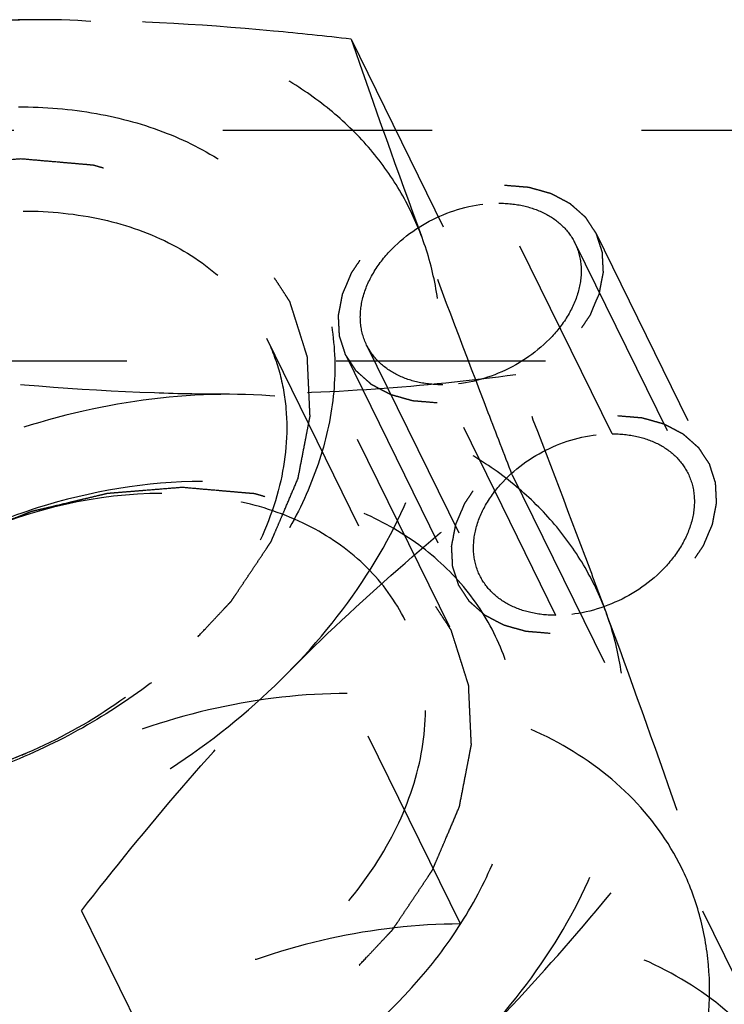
# Model space of a CAD drawing. Header units: millimetres. Extents: x 0 to 410, y 0 to 287.
# Tile 40 of 57: x 238.52 to 246.12, y 214.96 to 225.58. Entities that reach past the tile are written whole.
import ezdxf

# ---------------------------------------------------------------- set-up
doc = ezdxf.new("R2010")
doc.units = ezdxf.units.MM
doc.header["$LTSCALE"] = 22.55
doc.linetypes.add('HIDDEN', pattern=[0.2, 0.1, -0.1])
doc.layers.add('1_ASSI', color=7, linetype='CONTINUOUS')
doc.layers.add('DEFAULT_2', color=8, linetype='HIDDEN')

msp = doc.modelspace()

# ---------------------------------------------------------------- linework, layer by layer
at = {"layer": '1_ASSI', "color": 8, "linetype": 'HIDDEN'}
for p, q in [((242.09223, 225.3734), (243.86889, 221.75295)), ((244.90563, 221.11723), (243.68546, 223.60367)), ((244.50505, 223.17519), (245.72521, 220.68875)), ((241.18109, 222.14833), (242.67579, 219.10244)), ((242.26072, 222.07383), (243.48088, 219.58739)), ((244.30047, 219.15891), (243.0803, 221.64535)), ((243.83048, 220.67344), (245.60715, 217.05298)), ((243.27168, 215.82977), (242.05152, 218.31621)), ((246.87784, 213.94446), (245.65768, 216.4309)), ((239.18744, 215.97348), (240.9641, 212.35302))]:
    msp.add_line(p, q, dxfattribs=at)
for centre, radius, start, end in [((341.95537, 259.91538), 105.66833, 199.0801523, 200.3126291), ((147.93644, 183.29586), 103.33979, 19.0662661, 20.3265153)]:
    msp.add_arc(centre, radius, start, end, dxfattribs=at)
for points, knots in [([(238.79853, 225.58341), (238.30235, 225.58341), (237.28706, 225.46778), (235.81727, 224.99647), (234.44846, 224.25474), (233.64455, 223.59601), (233.28636, 223.23343)], [0, 0, 0, 0, 0.24270203, 0.49553132, 0.75069878, 1, 1, 1, 1]), ([(238.79853, 225.58341), (238.27323, 225.58341), (237.24072, 225.54633), (236.2135, 225.43909), (235.71093, 225.3734)], [0, 0, 0, 0, 0.5089392, 1, 1, 1, 1]), ([(242.09223, 225.3734), (241.81426, 225.4056), (240.72003, 225.52148), (239.61914, 225.58341), (238.79853, 225.58341)], [0, 0, 0, 0, 0.25428738, 1, 1, 1, 1]), ([(242.8583, 223.23343), (242.79285, 223.4104), (242.62875, 223.75457), (242.29109, 224.22109), (241.86796, 224.62916), (241.1883, 225.09457), (240.15531, 225.48905), (239.26192, 225.58341), (238.79853, 225.58341)], [0, 0, 0, 0, 0.1134862, 0.22784263, 0.34460143, 0.46525557, 0.72129309, 1, 1, 1, 1]), ([(242.26062, 222.07405), (242.22456, 222.14758), (242.17947, 222.31501), (242.20526, 222.58189), (242.31649, 222.84783), (242.57052, 223.18457), (243.02796, 223.50003), (243.46797, 223.60367), (243.68546, 223.60367)], [0, 0, 0, 0, 0.10177839, 0.20973896, 0.32753444, 0.45553243, 0.7296948, 1, 1, 1, 1]), ([(243.68546, 223.60367), (243.77551, 223.60367), (243.94959, 223.58642), (244.18862, 223.50287), (244.3823, 223.36558), (244.47278, 223.24096), (244.50514, 223.17497)], [0, 0, 0, 0, 0.27793404, 0.53496802, 0.77314169, 1, 1, 1, 1]), ([(241.4059, 218.53346), (241.74534, 218.87706), (242.33543, 219.6071), (242.91889, 220.82846), (243.09514, 221.88462), (243.02502, 222.68046), (242.92433, 223.0549), (242.8583, 223.23343)], [0, 0, 0, 0, 0.2799159, 0.53894405, 0.77671173, 0.88968248, 1, 1, 1, 1]), ([(243.83048, 220.67344), (243.74395, 220.89696), (243.41543, 221.74859), (243.09179, 222.60211), (242.8583, 223.23343)], [0, 0, 0, 0, 0.26258627, 1, 1, 1, 1]), ([(244.50514, 223.17497), (244.54121, 223.10144), (244.5863, 222.93401), (244.5605, 222.66713), (244.44927, 222.40119), (244.19524, 222.06445), (243.7378, 221.74899), (243.29779, 221.64535), (243.0803, 221.64535)], [0, 0, 0, 0, 0.10177839, 0.20973896, 0.32753444, 0.45553243, 0.7296948, 1, 1, 1, 1]), ([(243.0803, 221.64535), (242.99025, 221.64535), (242.81617, 221.6626), (242.57714, 221.74615), (242.38346, 221.88344), (242.29298, 222.00806), (242.26062, 222.07405)], [0, 0, 0, 0, 0.27793404, 0.53496802, 0.77314169, 1, 1, 1, 1]), ([(240.7813, 221.54294), (240.51153, 221.54294), (239.41098, 221.56284), (238.31281, 221.65736), (237.4876, 221.75295)], [0, 0, 0, 0, 0.24513515, 1, 1, 1, 1]), ([(243.86889, 221.75295), (243.36633, 221.68726), (242.3391, 221.58002), (241.3066, 221.54294), (240.7813, 221.54294)], [0, 0, 0, 0, 0.49106078, 1, 1, 1, 1]), ([(244.84107, 219.19296), (244.76641, 219.39484), (244.4475, 220.25012), (244.12072, 221.10244), (243.86889, 221.75295)], [0, 0, 0, 0, 0.23580535, 1, 1, 1, 1]), ([(240.7813, 221.54294), (240.28512, 221.54294), (239.26983, 221.42731), (237.80004, 220.956), (236.43123, 220.21427), (235.62732, 219.55554), (235.26913, 219.19296)], [0, 0, 0, 0, 0.24270203, 0.49553132, 0.75069878, 1, 1, 1, 1]), ([(244.84107, 219.19296), (244.77562, 219.36993), (244.61152, 219.7141), (244.27387, 220.18062), (243.85073, 220.5887), (243.17107, 221.05411), (242.13808, 221.44858), (241.24469, 221.54294), (240.7813, 221.54294)], [0, 0, 0, 0, 0.1134862, 0.22784263, 0.34460143, 0.46525557, 0.72129309, 1, 1, 1, 1]), ([(243.48079, 219.58761), (243.44472, 219.66114), (243.39963, 219.82857), (243.42543, 220.09545), (243.53666, 220.36139), (243.79069, 220.69813), (244.24813, 221.01359), (244.68814, 221.11723), (244.90563, 221.11723)], [0, 0, 0, 0, 0.10177839, 0.20973896, 0.32753444, 0.45553243, 0.7296948, 1, 1, 1, 1]), ([(244.90563, 221.11723), (244.99567, 221.11723), (245.16976, 221.09998), (245.40879, 221.01643), (245.60247, 220.87914), (245.69295, 220.75452), (245.72531, 220.68853)], [0, 0, 0, 0, 0.27793404, 0.53496802, 0.77314169, 1, 1, 1, 1]), ([(245.72531, 220.68853), (245.76137, 220.615), (245.80646, 220.44757), (245.78067, 220.18069), (245.66943, 219.91475), (245.41541, 219.57801), (244.95797, 219.26255), (244.51796, 219.15891), (244.30047, 219.15891)], [0, 0, 0, 0, 0.10177839, 0.20973896, 0.32753444, 0.45553243, 0.7296948, 1, 1, 1, 1]), ([(241.4059, 218.53347), (241.78997, 218.92224), (242.57635, 219.66199), (243.41073, 220.34648), (243.83048, 220.67344)], [0, 0, 0, 0, 0.50668517, 1, 1, 1, 1]), ([(244.30047, 219.15891), (244.21042, 219.15891), (244.03634, 219.17616), (243.79731, 219.25971), (243.60363, 219.397), (243.51315, 219.52162), (243.48079, 219.58761)], [0, 0, 0, 0, 0.27793404, 0.53496802, 0.77314169, 1, 1, 1, 1]), ([(243.38868, 214.493), (243.72811, 214.83659), (244.3182, 215.56663), (244.90166, 216.78799), (245.07791, 217.84416), (245.0078, 218.64), (244.9071, 219.01443), (244.84107, 219.19296)], [0, 0, 0, 0, 0.2799159, 0.53894405, 0.77671173, 0.88968248, 1, 1, 1, 1]), ([(235.89373, 216.18348), (236.38991, 216.18348), (237.4052, 216.29911), (238.87499, 216.77042), (240.2438, 217.51215), (241.04771, 218.17088), (241.4059, 218.53346)], [0, 0, 0, 0, 0.24270203, 0.49553132, 0.75069878, 1, 1, 1, 1]), ([(239.18744, 215.97348), (239.53676, 216.42331), (240.24821, 217.30146), (241.01225, 218.13498), (241.4059, 218.53347)], [0, 0, 0, 0, 0.50415989, 1, 1, 1, 1]), ([(242.05152, 218.31621), (241.5803, 218.31621), (240.61579, 218.20239), (239.22475, 217.74086), (237.93876, 217.01623), (236.84769, 216.07827), (236.02758, 214.98906), (235.5378, 213.81996), (235.44367, 212.8227), (235.57475, 212.08647), (235.70377, 211.7456), (235.78286, 211.58447)], [0, 0, 0, 0, 0.13264697, 0.27087698, 0.4101045, 0.54553112, 0.67310897, 0.79051565, 0.89811954, 0.9494747, 1, 1, 1, 1]), ([(245.65744, 216.43136), (245.515, 216.72154), (245.11671, 217.26951), (244.26462, 217.87296), (243.21328, 218.24042), (242.4476, 218.31621), (242.05152, 218.31621)], [0, 0, 0, 0, 0.22685392, 0.46505029, 0.72204333, 1, 1, 1, 1]), ([(243.38868, 214.493), (243.78233, 214.89148), (244.54637, 215.72501), (245.25782, 216.60316), (245.60715, 217.05298)], [0, 0, 0, 0, 0.49584009, 1, 1, 1, 1]), ([(239.38879, 209.69962), (239.86001, 209.69962), (240.82451, 209.81343), (242.21555, 210.27496), (243.50154, 210.9996), (244.59261, 211.93756), (245.41273, 213.02677), (245.9025, 214.19587), (245.99663, 215.19313), (245.86555, 215.92936), (245.73653, 216.27023), (245.65744, 216.43136)], [0, 0, 0, 0, 0.13264697, 0.27087698, 0.4101045, 0.54553112, 0.67310897, 0.79051565, 0.89811954, 0.9494747, 1, 1, 1, 1]), ([(235.89373, 216.18348), (236.16351, 216.18348), (237.26405, 216.16359), (238.36222, 216.06907), (239.18744, 215.97348)], [0, 0, 0, 0, 0.24513515, 1, 1, 1, 1]), ([(243.27168, 215.82977), (242.8005, 215.82977), (241.83607, 215.71597), (240.44513, 215.25451), (239.1592, 214.52998), (238.06815, 213.59213), (237.24798, 212.50305), (236.75813, 211.33404), (236.6638, 210.33684), (236.79479, 209.60064), (236.92368, 209.25974), (237.00275, 209.09862)], [0, 0, 0, 0, 0.13264336, 0.27087279, 0.4100983, 0.54552397, 0.67310411, 0.79051303, 0.89811961, 0.94947545, 1, 1, 1, 1]), ([(246.87789, 213.94433), (246.73546, 214.23458), (246.33726, 214.78273), (245.48512, 215.38639), (244.43363, 215.75395), (243.66783, 215.82977), (243.27168, 215.82977)], [0, 0, 0, 0, 0.22685535, 0.46504621, 0.72204228, 1, 1, 1, 1])]:
    msp.add_open_spline(points, degree=3, knots=knots, dxfattribs=at)
at = {"layer": 'DEFAULT_2', "color": 8, "linetype": 'HIDDEN'}
for p, q in [((251.98681, 224.387), (235.86825, 224.387)), ((244.72948, 223.28532), (245.94965, 220.79888)), ((243.15697, 219.02988), (241.4181, 222.57332)), ((242.03628, 221.9637), (243.25645, 219.47726)), ((253.20698, 221.90056), (237.08841, 221.90056))]:
    msp.add_line(p, q, dxfattribs=at)
for points, knots in [([(238.50805, 224.64341), (238.78908, 224.64341), (239.33582, 224.59913), (240.10567, 224.3889), (240.77377, 224.04169), (241.31234, 223.56825), (241.69639, 222.98571), (241.90721, 222.31969), (241.937, 221.60078), (241.78817, 220.85921), (241.46962, 220.12273), (240.8242, 219.16369), (239.91456, 218.34982), (238.84588, 217.73746), (237.70431, 217.28111), (236.78524, 217.12348), (236.18421, 217.12348)], [0, 0, 0, 0, 0.06468714, 0.12551242, 0.18253473, 0.23650844, 0.28879247, 0.34115202, 0.39533193, 0.45265577, 0.51380767, 0.5788218, 0.71759169, 0.78965565, 0.86165574, 1, 1, 1, 1]), ([(238.53317, 224.08157), (238.46589, 224.0761), (238.33131, 224.06516), (238.16309, 224.05149), (238.02852, 224.04054), (237.92759, 224.03238), (237.84347, 224.02538), (237.78461, 224.02089), (237.75093, 224.01768), (237.72581, 224.01709), (237.70016, 224.00955), (237.66614, 224.00193), (237.60653, 223.98745), (237.52141, 223.96737), (237.41925, 223.94301), (237.28304, 223.91061), (237.14681, 223.8783), (237.02766, 223.84975), (236.96802, 223.83585), (236.93405, 223.8273), (236.90827, 223.8226), (236.88363, 223.81136), (236.85039, 223.79865), (236.7924, 223.77534), (236.67629, 223.72949), (236.5105, 223.66355), (236.34463, 223.5979), (236.22862, 223.55165), (236.17049, 223.5289), (236.13747, 223.5153), (236.11216, 223.50677), (236.08894, 223.49188), (236.05726, 223.47425), (236.00215, 223.44236), (235.92325, 223.39734), (235.82865, 223.34309), (235.73402, 223.2889), (235.63942, 223.23468), (235.54476, 223.18051), (235.46603, 223.13523), (235.41062, 223.10381), (235.37942, 223.08542), (235.3547, 223.07285), (235.33506, 223.05563), (235.3071, 223.03429), (235.259, 222.99619), (235.16221, 222.92053), (235.05183, 222.83383), (234.94139, 222.7472), (234.85852, 222.68226), (234.78962, 222.62802), (234.74106, 222.59028), (234.71384, 222.56836), (234.69193, 222.55294), (234.67573, 222.53359), (234.65213, 222.50915), (234.61176, 222.46576), (234.53037, 222.37943), (234.43762, 222.28057), (234.34479, 222.18177), (234.27513, 222.10768), (234.21727, 222.04587), (234.17637, 222.00276), (234.15363, 221.97787), (234.13479, 221.95991), (234.12279, 221.93924), (234.1044, 221.91262), (234.07334, 221.8656), (234.02838, 221.79866), (233.97468, 221.71823), (233.9209, 221.63783), (233.86717, 221.55741), (233.81335, 221.47702), (233.76874, 221.40996), (233.73706, 221.36314), (233.71966, 221.3362), (233.70464, 221.31653), (233.69714, 221.29481), (233.68452, 221.26656), (233.66366, 221.2168), (233.63323, 221.14589), (233.59697, 221.06071), (233.54854, 220.94718), (233.48804, 220.80525), (233.43962, 220.6917), (233.41541, 220.63493)], [0, 0, 0, 0, 0.03125, 0.0625, 0.078125, 0.09375, 0.109375, 0.1171875, 0.12109375, 0.125, 0.12890625, 0.1328125, 0.140625, 0.15625, 0.171875, 0.1875, 0.21875, 0.234375, 0.2421875, 0.24609375, 0.25, 0.25390625, 0.2578125, 0.265625, 0.28125, 0.3125, 0.34375, 0.359375, 0.3671875, 0.37109375, 0.375, 0.37890625, 0.3828125, 0.390625, 0.40625, 0.421875, 0.4375, 0.453125, 0.46875, 0.484375, 0.4921875, 0.49609375, 0.5, 0.50390625, 0.5078125, 0.515625, 0.53125, 0.5625, 0.578125, 0.59375, 0.609375, 0.6171875, 0.62109375, 0.625, 0.62890625, 0.6328125, 0.640625, 0.65625, 0.6875, 0.703125, 0.71875, 0.734375, 0.7421875, 0.74609375, 0.75, 0.75390625, 0.7578125, 0.765625, 0.78125, 0.796875, 0.8125, 0.828125, 0.84375, 0.859375, 0.8671875, 0.87109375, 0.875, 0.87890625, 0.8828125, 0.890625, 0.90625, 0.921875, 0.9375, 0.96875, 1, 1, 1, 1]), ([(241.52075, 220.63493), (241.53156, 220.69072), (241.55317, 220.8023), (241.5802, 220.94177), (241.6018, 221.05334), (241.61807, 221.13703), (241.63138, 221.20674), (241.6412, 221.25561), (241.64602, 221.28341), (241.65188, 221.30462), (241.64915, 221.32445), (241.6485, 221.35138), (241.64597, 221.39828), (241.6431, 221.46539), (241.63933, 221.54587), (241.63565, 221.62637), (241.63192, 221.70686), (241.62829, 221.78737), (241.625, 221.85439), (241.62321, 221.90146), (241.62139, 221.9281), (241.62226, 221.9488), (241.6146, 221.96679), (241.60735, 221.99172), (241.5933, 222.03491), (241.57394, 222.09684), (241.5504, 222.17106), (241.52695, 222.24531), (241.50345, 222.31955), (241.48005, 222.39381), (241.46028, 222.4556), (241.44695, 222.49905), (241.43854, 222.52356), (241.43447, 222.54285), (241.42186, 222.55868), (241.40802, 222.58099), (241.38241, 222.61948), (241.34656, 222.67475), (241.30322, 222.74094), (241.25997, 222.80718), (241.21668, 222.87339), (241.17347, 222.93966), (241.13724, 222.99471), (241.1123, 223.03358), (241.09739, 223.05528), (241.08808, 223.073), (241.0716, 223.08518), (241.05212, 223.10335), (241.01687, 223.13424), (240.96712, 223.17885), (240.90716, 223.23218), (240.84727, 223.28556), (240.78734, 223.33892), (240.72749, 223.39233), (240.67741, 223.43667), (240.64274, 223.46805), (240.62233, 223.48544), (240.60871, 223.50002), (240.58864, 223.50871), (240.56413, 223.52236), (240.52019, 223.54529), (240.45797, 223.57854), (240.38307, 223.61823), (240.30823, 223.65798), (240.23336, 223.69769), (240.15855, 223.73748), (240.09604, 223.77043), (240.0526, 223.79389), (240.02729, 223.80669), (240.00968, 223.818), (239.98684, 223.82277), (239.95822, 223.83141), (239.90727, 223.84547), (239.83494, 223.86611), (239.74795, 223.89064), (239.66101, 223.91525), (239.57405, 223.93981), (239.48713, 223.96445), (239.41456, 223.98477), (239.36404, 223.99941), (239.33474, 224.00713), (239.31396, 224.01473), (239.28863, 224.0154), (239.25644, 224.0187), (239.19937, 224.02337), (239.11822, 224.03062), (239.02068, 224.03906), (238.89069, 224.05041), (238.72818, 224.06457), (238.59818, 224.07591), (238.53317, 224.08157)], [0, 0, 0, 0, 0.03125, 0.0625, 0.078125, 0.09375, 0.109375, 0.1171875, 0.12109375, 0.125, 0.12890625, 0.1328125, 0.140625, 0.15625, 0.171875, 0.1875, 0.203125, 0.21875, 0.234375, 0.2421875, 0.24609375, 0.25, 0.25390625, 0.2578125, 0.265625, 0.28125, 0.296875, 0.3125, 0.328125, 0.34375, 0.359375, 0.3671875, 0.37109375, 0.375, 0.37890625, 0.3828125, 0.390625, 0.40625, 0.421875, 0.4375, 0.453125, 0.46875, 0.484375, 0.4921875, 0.49609375, 0.5, 0.50390625, 0.5078125, 0.515625, 0.53125, 0.546875, 0.5625, 0.578125, 0.59375, 0.609375, 0.6171875, 0.62109375, 0.625, 0.62890625, 0.6328125, 0.640625, 0.65625, 0.671875, 0.6875, 0.703125, 0.71875, 0.734375, 0.7421875, 0.74609375, 0.75, 0.75390625, 0.7578125, 0.765625, 0.78125, 0.796875, 0.8125, 0.828125, 0.84375, 0.859375, 0.8671875, 0.87109375, 0.875, 0.87890625, 0.8828125, 0.890625, 0.90625, 0.921875, 0.9375, 0.96875, 1, 1, 1, 1]), ([(243.01978, 221.44952), (242.97621, 221.45325), (242.91094, 221.45902), (242.83447, 221.46513), (242.79125, 221.46951), (242.75749, 221.47032), (242.72886, 221.4806), (242.6889, 221.49099), (242.63954, 221.50509), (242.59007, 221.51892), (242.55526, 221.5284), (242.5357, 221.53423), (242.5201, 221.53743), (242.50805, 221.5451), (242.49074, 221.55377), (242.46103, 221.56966), (242.41824, 221.59195), (242.3757, 221.61452), (242.34565, 221.63003), (242.32887, 221.6393), (242.3152, 221.64511), (242.30565, 221.65526), (242.29148, 221.66729), (242.26735, 221.68903), (242.23248, 221.7197), (242.19792, 221.75061), (242.17337, 221.77203), (242.15985, 221.78457), (242.14829, 221.79314), (242.14216, 221.80488), (242.13209, 221.81943), (242.11535, 221.84541), (242.09094, 221.88223), (242.06686, 221.91924), (242.04964, 221.94496), (242.04033, 221.95991), (242.03188, 221.97042), (242.02899, 221.98362), (242.0232, 222.00027), (242.01396, 222.02986), (242.00026, 222.07189), (241.9869, 222.11406), (241.97717, 222.14345), (241.97216, 222.16042), (241.96687, 222.17266), (241.96741, 222.18675), (241.96609, 222.2049), (241.96472, 222.23696), (241.96224, 222.2826), (241.96012, 222.32833), (241.95824, 222.36025), (241.95773, 222.37862), (241.95578, 222.39203), (241.95982, 222.40684), (241.96312, 222.4261), (241.96987, 222.46003), (241.97896, 222.50838), (241.98841, 222.55677), (241.99466, 222.59065), (241.99875, 222.60998), (242.00035, 222.62458), (242.00759, 222.63876), (242.01527, 222.6578), (242.02962, 222.69107), (242.04977, 222.73861), (242.06962, 222.78622), (242.08648, 222.82412), (242.09637, 222.85305), (242.11681, 222.88009), (242.14037, 222.91682), (242.17119, 222.96245), (242.20114, 223.00833), (242.22609, 223.04466), (242.24234, 223.07288), (242.26796, 223.09741), (242.29883, 223.13142), (242.33864, 223.17343), (242.37766, 223.21581), (242.4098, 223.24922), (242.4316, 223.27553), (242.46215, 223.29711), (242.49981, 223.32755), (242.548, 223.36494), (242.59558, 223.40287), (242.63422, 223.43245), (242.66185, 223.45662), (242.69459, 223.47322), (242.73646, 223.49801), (242.78945, 223.52799), (242.84204, 223.55867), (242.88454, 223.58236), (242.9154, 223.60225), (242.9501, 223.6141), (242.99502, 223.63273), (243.05165, 223.65494), (243.10804, 223.6779), (243.15334, 223.69534), (243.18689, 223.71076), (243.22205, 223.71726), (243.26837, 223.72906), (243.32646, 223.74264), (243.38447, 223.75701), (243.43093, 223.76752), (243.46567, 223.7779), (243.50078, 223.7788), (243.54746, 223.78332), (243.62922, 223.78967), (243.69927, 223.79564), (243.74598, 223.7995)], [0, 0, 0, 0, 0.03125, 0.046875, 0.0546875, 0.0625, 0.0703125, 0.078125, 0.09375, 0.109375, 0.1171875, 0.12109375, 0.125, 0.12890625, 0.1328125, 0.140625, 0.15625, 0.171875, 0.1796875, 0.18359375, 0.1875, 0.19140625, 0.1953125, 0.203125, 0.21875, 0.234375, 0.2421875, 0.24609375, 0.25, 0.25390625, 0.2578125, 0.265625, 0.28125, 0.296875, 0.3046875, 0.30859375, 0.3125, 0.31640625, 0.3203125, 0.328125, 0.34375, 0.359375, 0.3671875, 0.37109375, 0.375, 0.37890625, 0.3828125, 0.390625, 0.40625, 0.421875, 0.4296875, 0.43359375, 0.4375, 0.44140625, 0.4453125, 0.453125, 0.46875, 0.484375, 0.4921875, 0.49609375, 0.5, 0.50390625, 0.5078125, 0.515625, 0.53125, 0.546875, 0.5546875, 0.5625, 0.5703125, 0.578125, 0.59375, 0.609375, 0.6171875, 0.625, 0.6328125, 0.640625, 0.65625, 0.671875, 0.6796875, 0.6875, 0.6953125, 0.703125, 0.71875, 0.734375, 0.7421875, 0.75, 0.7578125, 0.765625, 0.78125, 0.796875, 0.8046875, 0.8125, 0.8203125, 0.828125, 0.84375, 0.859375, 0.8671875, 0.875, 0.8828125, 0.890625, 0.90625, 0.921875, 0.9296875, 0.9375, 0.9453125, 0.953125, 0.96875, 1, 1, 1, 1]), ([(243.74598, 223.7995), (243.78955, 223.79577), (243.85482, 223.79), (243.93129, 223.78389), (243.97451, 223.77951), (244.00827, 223.7787), (244.0369, 223.76843), (244.07686, 223.75803), (244.12622, 223.74393), (244.17569, 223.73011), (244.2105, 223.72062), (244.23006, 223.71479), (244.24566, 223.71159), (244.25771, 223.70392), (244.27502, 223.69525), (244.30474, 223.67936), (244.34752, 223.65707), (244.39006, 223.6345), (244.42011, 223.61899), (244.4369, 223.60972), (244.45056, 223.60391), (244.46011, 223.59376), (244.47429, 223.58173), (244.49841, 223.55999), (244.53328, 223.52932), (244.56785, 223.49841), (244.59239, 223.47699), (244.60591, 223.46446), (244.61747, 223.45588), (244.6236, 223.44414), (244.63367, 223.42959), (244.65041, 223.40361), (244.67483, 223.36679), (244.6989, 223.32979), (244.71612, 223.30406), (244.72544, 223.28911), (244.73388, 223.2786), (244.73677, 223.2654), (244.74256, 223.24875), (244.7518, 223.21916), (244.76551, 223.17713), (244.77886, 223.13496), (244.78859, 223.10557), (244.7936, 223.0886), (244.79889, 223.07636), (244.79836, 223.06227), (244.79968, 223.04412), (244.80104, 223.01206), (244.80352, 222.96643), (244.80564, 222.92069), (244.80752, 222.88877), (244.80803, 222.8704), (244.80998, 222.85699), (244.80594, 222.84218), (244.80264, 222.82292), (244.79589, 222.78899), (244.7868, 222.74064), (244.77735, 222.69226), (244.7711, 222.65837), (244.76701, 222.63904), (244.76541, 222.62444), (244.75817, 222.61027), (244.75049, 222.59122), (244.73614, 222.55795), (244.716, 222.51041), (244.69614, 222.46281), (244.67928, 222.4249), (244.66939, 222.39597), (244.64895, 222.36893), (244.62539, 222.33221), (244.59457, 222.28657), (244.56462, 222.24069), (244.53967, 222.20436), (244.52342, 222.17614), (244.4978, 222.15161), (244.46693, 222.1176), (244.42712, 222.07559), (244.3881, 222.03321), (244.35596, 221.9998), (244.33416, 221.97349), (244.30361, 221.95191), (244.26595, 221.92147), (244.21776, 221.88408), (244.17018, 221.84615), (244.13154, 221.81658), (244.10392, 221.79241), (244.07117, 221.7758), (244.02931, 221.75101), (243.97631, 221.72103), (243.92372, 221.69035), (243.88122, 221.66666), (243.85036, 221.64677), (243.81567, 221.63492), (243.77075, 221.61629), (243.71412, 221.59408), (243.65772, 221.57112), (243.61242, 221.55368), (243.57887, 221.53826), (243.54371, 221.53176), (243.49739, 221.51996), (243.4393, 221.50639), (243.38129, 221.49201), (243.33483, 221.4815), (243.30009, 221.47112), (243.26498, 221.47022), (243.2183, 221.4657), (243.13654, 221.45936), (243.06649, 221.45338), (243.01978, 221.44952)], [0, 0, 0, 0, 0.03125, 0.046875, 0.0546875, 0.0625, 0.0703125, 0.078125, 0.09375, 0.109375, 0.1171875, 0.12109375, 0.125, 0.12890625, 0.1328125, 0.140625, 0.15625, 0.171875, 0.1796875, 0.18359375, 0.1875, 0.19140625, 0.1953125, 0.203125, 0.21875, 0.234375, 0.2421875, 0.24609375, 0.25, 0.25390625, 0.2578125, 0.265625, 0.28125, 0.296875, 0.3046875, 0.30859375, 0.3125, 0.31640625, 0.3203125, 0.328125, 0.34375, 0.359375, 0.3671875, 0.37109375, 0.375, 0.37890625, 0.3828125, 0.390625, 0.40625, 0.421875, 0.4296875, 0.43359375, 0.4375, 0.44140625, 0.4453125, 0.453125, 0.46875, 0.484375, 0.4921875, 0.49609375, 0.5, 0.50390625, 0.5078125, 0.515625, 0.53125, 0.546875, 0.5546875, 0.5625, 0.5703125, 0.578125, 0.59375, 0.609375, 0.6171875, 0.625, 0.6328125, 0.640625, 0.65625, 0.671875, 0.6796875, 0.6875, 0.6953125, 0.703125, 0.71875, 0.734375, 0.7421875, 0.75, 0.7578125, 0.765625, 0.78125, 0.796875, 0.8046875, 0.8125, 0.8203125, 0.828125, 0.84375, 0.859375, 0.8671875, 0.875, 0.8828125, 0.890625, 0.90625, 0.921875, 0.9296875, 0.9375, 0.9453125, 0.953125, 0.96875, 1, 1, 1, 1]), ([(233.99899, 218.62454), (233.94154, 218.74173), (233.8478, 218.98965), (233.75275, 219.52509), (233.8214, 220.25027), (234.1778, 221.10041), (234.77414, 221.89229), (235.56848, 222.57456), (236.79658, 223.26739), (237.86247, 223.51947), (238.55843, 223.51947)], [0, 0, 0, 0, 0.05059811, 0.10202885, 0.20979372, 0.32737748, 0.45514248, 0.59076572, 0.73020128, 1, 1, 1, 1]), ([(238.55843, 223.51947), (238.84654, 223.51947), (239.40356, 223.46439), (240.16835, 223.1969), (240.7882, 222.75774), (241.07781, 222.35894), (241.18134, 222.14777)], [0, 0, 0, 0, 0.27791856, 0.53492422, 0.77313153, 1, 1, 1, 1]), ([(241.18134, 222.14777), (241.23879, 222.03058), (241.33253, 221.78266), (241.42758, 221.24723), (241.35893, 220.52204), (241.00252, 219.67192), (240.40619, 218.88002), (239.61184, 218.19775), (238.38376, 217.50491), (237.31786, 217.25285), (236.6219, 217.25285)], [0, 0, 0, 0, 0.05059692, 0.10202749, 0.20979272, 0.3273757, 0.45514162, 0.59076502, 0.73020072, 1, 1, 1, 1]), ([(244.23995, 218.96308), (244.19638, 218.96681), (244.13111, 218.97258), (244.05464, 218.97869), (244.01141, 218.98307), (243.97766, 218.98388), (243.94903, 218.99416), (243.90907, 219.00455), (243.85971, 219.01865), (243.81023, 219.03248), (243.77543, 219.04196), (243.75587, 219.04779), (243.74027, 219.05099), (243.72822, 219.05866), (243.71091, 219.06733), (243.68119, 219.08322), (243.63841, 219.10551), (243.59587, 219.12808), (243.56582, 219.14359), (243.54903, 219.15286), (243.53537, 219.15867), (243.52582, 219.16882), (243.51164, 219.18085), (243.48751, 219.20259), (243.45265, 219.23326), (243.41808, 219.26417), (243.39354, 219.28559), (243.38002, 219.29813), (243.36846, 219.3067), (243.36233, 219.31844), (243.35226, 219.33299), (243.33552, 219.35897), (243.3111, 219.39579), (243.28703, 219.4328), (243.26981, 219.45852), (243.26049, 219.47347), (243.25205, 219.48398), (243.24916, 219.49718), (243.24336, 219.51383), (243.23413, 219.54342), (243.22042, 219.58545), (243.20707, 219.62762), (243.19734, 219.65701), (243.19233, 219.67398), (243.18704, 219.68622), (243.18757, 219.70031), (243.18625, 219.71846), (243.18489, 219.75052), (243.1824, 219.79616), (243.18028, 219.84189), (243.17841, 219.87381), (243.1779, 219.89218), (243.17595, 219.90559), (243.17999, 219.9204), (243.18329, 219.93966), (243.19004, 219.97359), (243.19913, 220.02194), (243.20858, 220.07033), (243.21482, 220.10421), (243.21892, 220.12354), (243.22052, 220.13814), (243.22775, 220.15232), (243.23544, 220.17136), (243.24979, 220.20463), (243.26993, 220.25217), (243.28979, 220.29978), (243.30665, 220.33768), (243.31654, 220.36661), (243.33698, 220.39365), (243.36054, 220.43038), (243.39136, 220.47601), (243.4213, 220.52189), (243.44626, 220.55822), (243.46251, 220.58644), (243.48813, 220.61097), (243.51899, 220.64498), (243.55881, 220.68699), (243.59783, 220.72937), (243.62997, 220.76278), (243.65177, 220.78909), (243.68231, 220.81067), (243.71998, 220.84111), (243.76817, 220.8785), (243.81575, 220.91643), (243.85439, 220.94601), (243.88201, 220.97018), (243.91476, 220.98678), (243.95662, 221.01157), (244.00961, 221.04156), (244.06221, 221.07223), (244.10471, 221.09592), (244.13557, 221.11581), (244.17026, 221.12766), (244.21518, 221.14629), (244.27181, 221.1685), (244.3282, 221.19146), (244.37351, 221.2089), (244.40706, 221.22432), (244.44222, 221.23082), (244.48854, 221.24262), (244.54663, 221.2562), (244.60464, 221.27057), (244.6511, 221.28108), (244.68584, 221.29146), (244.72095, 221.29236), (244.76763, 221.29688), (244.84939, 221.30323), (244.91944, 221.3092), (244.96615, 221.31306)], [0, 0, 0, 0, 0.03125, 0.046875, 0.0546875, 0.0625, 0.0703125, 0.078125, 0.09375, 0.109375, 0.1171875, 0.12109375, 0.125, 0.12890625, 0.1328125, 0.140625, 0.15625, 0.171875, 0.1796875, 0.18359375, 0.1875, 0.19140625, 0.1953125, 0.203125, 0.21875, 0.234375, 0.2421875, 0.24609375, 0.25, 0.25390625, 0.2578125, 0.265625, 0.28125, 0.296875, 0.3046875, 0.30859375, 0.3125, 0.31640625, 0.3203125, 0.328125, 0.34375, 0.359375, 0.3671875, 0.37109375, 0.375, 0.37890625, 0.3828125, 0.390625, 0.40625, 0.421875, 0.4296875, 0.43359375, 0.4375, 0.44140625, 0.4453125, 0.453125, 0.46875, 0.484375, 0.4921875, 0.49609375, 0.5, 0.50390625, 0.5078125, 0.515625, 0.53125, 0.546875, 0.5546875, 0.5625, 0.5703125, 0.578125, 0.59375, 0.609375, 0.6171875, 0.625, 0.6328125, 0.640625, 0.65625, 0.671875, 0.6796875, 0.6875, 0.6953125, 0.703125, 0.71875, 0.734375, 0.7421875, 0.75, 0.7578125, 0.765625, 0.78125, 0.796875, 0.8046875, 0.8125, 0.8203125, 0.828125, 0.84375, 0.859375, 0.8671875, 0.875, 0.8828125, 0.890625, 0.90625, 0.921875, 0.9296875, 0.9375, 0.9453125, 0.953125, 0.96875, 1, 1, 1, 1]), ([(244.96615, 221.31306), (245.00972, 221.30933), (245.07498, 221.30356), (245.15146, 221.29745), (245.19468, 221.29307), (245.22844, 221.29226), (245.25707, 221.28199), (245.29703, 221.27159), (245.34639, 221.25749), (245.39586, 221.24367), (245.43066, 221.23418), (245.45023, 221.22835), (245.46582, 221.22515), (245.47788, 221.21748), (245.49519, 221.20881), (245.5249, 221.19292), (245.56769, 221.17063), (245.61023, 221.14806), (245.64028, 221.13255), (245.65706, 221.12328), (245.67073, 221.11747), (245.68028, 221.10732), (245.69445, 221.09529), (245.71858, 221.07355), (245.75345, 221.04288), (245.78801, 221.01197), (245.81256, 220.99055), (245.82608, 220.97802), (245.83764, 220.96944), (245.84377, 220.9577), (245.85384, 220.94315), (245.87058, 220.91717), (245.89499, 220.88035), (245.91907, 220.84335), (245.93628, 220.81762), (245.9456, 220.80267), (245.95404, 220.79216), (245.95694, 220.77896), (245.96273, 220.76231), (245.97196, 220.73272), (245.98567, 220.69069), (245.99903, 220.64852), (246.00876, 220.61913), (246.01377, 220.60216), (246.01905, 220.58992), (246.01852, 220.57583), (246.01984, 220.55768), (246.0212, 220.52562), (246.02369, 220.47999), (246.02581, 220.43425), (246.02769, 220.40233), (246.0282, 220.38396), (246.03015, 220.37055), (246.02611, 220.35574), (246.02281, 220.33648), (246.01606, 220.30255), (246.00697, 220.2542), (245.99752, 220.20582), (245.99127, 220.17193), (245.98718, 220.1526), (245.98558, 220.138), (245.97834, 220.12383), (245.97066, 220.10478), (245.95631, 220.07151), (245.93616, 220.02397), (245.91631, 219.97637), (245.89945, 219.93846), (245.88956, 219.90953), (245.86912, 219.88249), (245.84556, 219.84577), (245.81474, 219.80013), (245.78479, 219.75425), (245.75984, 219.71792), (245.74359, 219.6897), (245.71797, 219.66517), (245.6871, 219.63116), (245.64729, 219.58915), (245.60827, 219.54677), (245.57613, 219.51336), (245.55433, 219.48705), (245.52378, 219.46547), (245.48612, 219.43503), (245.43793, 219.39764), (245.39035, 219.35971), (245.35171, 219.33014), (245.32408, 219.30597), (245.29134, 219.28936), (245.24947, 219.26457), (245.19648, 219.23459), (245.14388, 219.20391), (245.10139, 219.18022), (245.07053, 219.16033), (245.03583, 219.14848), (244.99091, 219.12985), (244.93428, 219.10764), (244.87789, 219.08468), (244.83259, 219.06724), (244.79904, 219.05182), (244.76388, 219.04532), (244.71756, 219.03352), (244.65946, 219.01995), (244.60146, 219.00557), (244.555, 218.99506), (244.52025, 218.98468), (244.48515, 218.98378), (244.43846, 218.97926), (244.35671, 218.97292), (244.28666, 218.96694), (244.23995, 218.96308)], [0, 0, 0, 0, 0.03125, 0.046875, 0.0546875, 0.0625, 0.0703125, 0.078125, 0.09375, 0.109375, 0.1171875, 0.12109375, 0.125, 0.12890625, 0.1328125, 0.140625, 0.15625, 0.171875, 0.1796875, 0.18359375, 0.1875, 0.19140625, 0.1953125, 0.203125, 0.21875, 0.234375, 0.2421875, 0.24609375, 0.25, 0.25390625, 0.2578125, 0.265625, 0.28125, 0.296875, 0.3046875, 0.30859375, 0.3125, 0.31640625, 0.3203125, 0.328125, 0.34375, 0.359375, 0.3671875, 0.37109375, 0.375, 0.37890625, 0.3828125, 0.390625, 0.40625, 0.421875, 0.4296875, 0.43359375, 0.4375, 0.44140625, 0.4453125, 0.453125, 0.46875, 0.484375, 0.4921875, 0.49609375, 0.5, 0.50390625, 0.5078125, 0.515625, 0.53125, 0.546875, 0.5546875, 0.5625, 0.5703125, 0.578125, 0.59375, 0.609375, 0.6171875, 0.625, 0.6328125, 0.640625, 0.65625, 0.671875, 0.6796875, 0.6875, 0.6953125, 0.703125, 0.71875, 0.734375, 0.7421875, 0.75, 0.7578125, 0.765625, 0.78125, 0.796875, 0.8046875, 0.8125, 0.8203125, 0.828125, 0.84375, 0.859375, 0.8671875, 0.875, 0.8828125, 0.890625, 0.90625, 0.921875, 0.9296875, 0.9375, 0.9453125, 0.953125, 0.96875, 1, 1, 1, 1]), ([(240.49082, 220.60295), (239.8898, 220.60295), (238.97073, 220.44532), (237.82915, 219.98897), (236.76048, 219.3766), (235.85083, 218.56274), (235.20541, 217.6037), (234.88687, 216.86722), (234.73803, 216.12564), (234.76783, 215.40673), (234.97864, 214.74071), (235.3627, 214.15817), (235.90126, 213.68474), (236.56936, 213.33753), (237.33921, 213.1273), (237.88596, 213.08301), (238.16698, 213.08301)], [0, 0, 0, 0, 0.13834426, 0.21034435, 0.28240831, 0.4211782, 0.48619233, 0.54734423, 0.60466807, 0.65884798, 0.71120753, 0.76349156, 0.81746527, 0.87448758, 0.93531286, 1, 1, 1, 1]), ([(236.40299, 217.1883), (236.47028, 217.19377), (236.60485, 217.20471), (236.77307, 217.21837), (236.90765, 217.22933), (237.00858, 217.23748), (237.0927, 217.24449), (237.15155, 217.24898), (237.18523, 217.25219), (237.21035, 217.25278), (237.236, 217.26031), (237.27002, 217.26794), (237.32964, 217.28241), (237.41476, 217.3025), (237.51692, 217.32685), (237.65312, 217.35926), (237.78935, 217.39157), (237.9085, 217.42012), (237.96814, 217.43402), (238.00212, 217.44257), (238.0279, 217.44727), (238.05253, 217.45851), (238.08577, 217.47122), (238.14376, 217.49453), (238.25988, 217.54038), (238.42567, 217.60631), (238.59153, 217.67196), (238.70754, 217.71821), (238.76567, 217.74097), (238.79869, 217.75456), (238.82401, 217.7631), (238.84722, 217.77798), (238.8789, 217.79562), (238.93401, 217.82751), (239.01291, 217.87253), (239.10751, 217.92678), (239.20214, 217.98097), (239.29675, 218.03519), (239.39141, 218.08935), (239.47014, 218.13464), (239.52555, 218.16606), (239.55674, 218.18444), (239.58147, 218.19702), (239.6011, 218.21424), (239.62906, 218.23558), (239.67717, 218.27368), (239.77396, 218.34934), (239.88433, 218.43604), (239.99478, 218.52267), (240.07765, 218.58761), (240.14654, 218.64185), (240.1951, 218.67958), (240.22232, 218.70151), (240.24423, 218.71693), (240.26044, 218.73628), (240.28403, 218.76071), (240.3244, 218.80411), (240.4058, 218.89044), (240.49855, 218.9893), (240.59137, 219.0881), (240.66104, 219.16219), (240.71889, 219.224), (240.7598, 219.26711), (240.78253, 219.292), (240.80138, 219.30995), (240.81338, 219.33063), (240.83176, 219.35724), (240.86283, 219.40427), (240.90779, 219.47121), (240.96149, 219.55164), (241.01526, 219.63204), (241.069, 219.71246), (241.12281, 219.79285), (241.16742, 219.85991), (241.1991, 219.90672), (241.21651, 219.93367), (241.23153, 219.95334), (241.23902, 219.97506), (241.25164, 220.0033), (241.2725, 220.05307), (241.30294, 220.12398), (241.33919, 220.20915), (241.38762, 220.32269), (241.44813, 220.46462), (241.49654, 220.57816), (241.52075, 220.63493)], [0, 0, 0, 0, 0.03125, 0.0625, 0.078125, 0.09375, 0.109375, 0.1171875, 0.12109375, 0.125, 0.12890625, 0.1328125, 0.140625, 0.15625, 0.171875, 0.1875, 0.21875, 0.234375, 0.2421875, 0.24609375, 0.25, 0.25390625, 0.2578125, 0.265625, 0.28125, 0.3125, 0.34375, 0.359375, 0.3671875, 0.37109375, 0.375, 0.37890625, 0.3828125, 0.390625, 0.40625, 0.421875, 0.4375, 0.453125, 0.46875, 0.484375, 0.4921875, 0.49609375, 0.5, 0.50390625, 0.5078125, 0.515625, 0.53125, 0.5625, 0.578125, 0.59375, 0.609375, 0.6171875, 0.62109375, 0.625, 0.62890625, 0.6328125, 0.640625, 0.65625, 0.6875, 0.703125, 0.71875, 0.734375, 0.7421875, 0.74609375, 0.75, 0.75390625, 0.7578125, 0.765625, 0.78125, 0.796875, 0.8125, 0.828125, 0.84375, 0.859375, 0.8671875, 0.87109375, 0.875, 0.87890625, 0.8828125, 0.890625, 0.90625, 0.921875, 0.9375, 0.96875, 1, 1, 1, 1]), ([(238.16698, 213.08301), (238.76801, 213.08301), (239.68708, 213.24064), (240.82865, 213.69699), (241.89733, 214.30936), (242.80698, 215.12322), (243.45239, 216.08226), (243.77094, 216.81874), (243.91977, 217.56032), (243.88998, 218.27923), (243.67916, 218.94525), (243.29511, 219.52779), (242.75654, 220.00123), (242.08844, 220.34843), (241.3186, 220.55866), (240.77185, 220.60295), (240.49082, 220.60295)], [0, 0, 0, 0, 0.13834426, 0.21034435, 0.28240831, 0.4211782, 0.48619233, 0.54734423, 0.60466807, 0.65884798, 0.71120753, 0.76349156, 0.81746527, 0.87448758, 0.93531286, 1, 1, 1, 1]), ([(240.27204, 220.53813), (240.20475, 220.53266), (240.07018, 220.52172), (239.90196, 220.50805), (239.76738, 220.49709), (239.66646, 220.48894), (239.58233, 220.48194), (239.52348, 220.47745), (239.4898, 220.47424), (239.46468, 220.47365), (239.43903, 220.46611), (239.40501, 220.45849), (239.3454, 220.44401), (239.26028, 220.42393), (239.15811, 220.39957), (239.02191, 220.36717), (238.88568, 220.33486), (238.76653, 220.30631), (238.70689, 220.29241), (238.67291, 220.28386), (238.64713, 220.27916), (238.6225, 220.26791), (238.58926, 220.2552), (238.53127, 220.2319), (238.41516, 220.18605), (238.24936, 220.12011), (238.0835, 220.05446), (237.96749, 220.00821), (237.90936, 219.98546), (237.87634, 219.97186), (237.85103, 219.96333), (237.82781, 219.94844), (237.79613, 219.93081), (237.74102, 219.89892), (237.66212, 219.8539), (237.56752, 219.79965), (237.47289, 219.74546), (237.37828, 219.69124), (237.28362, 219.63707), (237.2049, 219.59179), (237.14948, 219.56037), (237.11829, 219.54198), (237.09357, 219.52941), (237.07393, 219.51219), (237.04597, 219.49085), (236.99787, 219.45275), (236.90107, 219.37709), (236.7907, 219.29039), (236.68026, 219.20376), (236.59738, 219.13881), (236.52849, 219.08458), (236.47993, 219.04684), (236.45271, 219.02491), (236.4308, 219.0095), (236.4146, 218.99015), (236.391, 218.96571), (236.35063, 218.92232), (236.26923, 218.83599), (236.17649, 218.73713), (236.08366, 218.63833), (236.01399, 218.56424), (235.95614, 218.50242), (235.91524, 218.45931), (235.8925, 218.43443), (235.87365, 218.41647), (235.86166, 218.3958), (235.84327, 218.36918), (235.8122, 218.32216), (235.76724, 218.25522), (235.71354, 218.17479), (235.65977, 218.09439), (235.60604, 218.01397), (235.55222, 217.93358), (235.50761, 217.86652), (235.47593, 217.8197), (235.45853, 217.79276), (235.44351, 217.77309), (235.43601, 217.75137), (235.42339, 217.72312), (235.40253, 217.67336), (235.37209, 217.60245), (235.33584, 217.51727), (235.28741, 217.40374), (235.2269, 217.26181), (235.17849, 217.14826), (235.15428, 217.09149)], [0, 0, 0, 0, 0.03125, 0.0625, 0.078125, 0.09375, 0.109375, 0.1171875, 0.12109375, 0.125, 0.12890625, 0.1328125, 0.140625, 0.15625, 0.171875, 0.1875, 0.21875, 0.234375, 0.2421875, 0.24609375, 0.25, 0.25390625, 0.2578125, 0.265625, 0.28125, 0.3125, 0.34375, 0.359375, 0.3671875, 0.37109375, 0.375, 0.37890625, 0.3828125, 0.390625, 0.40625, 0.421875, 0.4375, 0.453125, 0.46875, 0.484375, 0.4921875, 0.49609375, 0.5, 0.50390625, 0.5078125, 0.515625, 0.53125, 0.5625, 0.578125, 0.59375, 0.609375, 0.6171875, 0.62109375, 0.625, 0.62890625, 0.6328125, 0.640625, 0.65625, 0.6875, 0.703125, 0.71875, 0.734375, 0.7421875, 0.74609375, 0.75, 0.75390625, 0.7578125, 0.765625, 0.78125, 0.796875, 0.8125, 0.828125, 0.84375, 0.859375, 0.8671875, 0.87109375, 0.875, 0.87890625, 0.8828125, 0.890625, 0.90625, 0.921875, 0.9375, 0.96875, 1, 1, 1, 1]), ([(240.05313, 220.47358), (239.35717, 220.47358), (238.29127, 220.22151), (237.06319, 219.52868), (236.26884, 218.84641), (235.67252, 218.05451), (235.31611, 217.20438), (235.24745, 216.4792), (235.3425, 215.94376), (235.43624, 215.69585), (235.49369, 215.57866)], [0, 0, 0, 0, 0.26979928, 0.40923498, 0.54485838, 0.6726243, 0.79020728, 0.89797251, 0.94940308, 1, 1, 1, 1]), ([(242.67604, 219.10189), (242.57251, 219.31306), (242.28289, 219.71184), (241.66309, 220.15104), (240.89825, 220.41837), (240.34126, 220.47358), (240.05313, 220.47358)], [0, 0, 0, 0, 0.22686512, 0.46508027, 0.72206379, 1, 1, 1, 1]), ([(243.25962, 217.09149), (243.27043, 217.14728), (243.29204, 217.25886), (243.31907, 217.39833), (243.34066, 217.5099), (243.35694, 217.59359), (243.37025, 217.66329), (243.38007, 217.71217), (243.38489, 217.73997), (243.39075, 217.76118), (243.38801, 217.78101), (243.38737, 217.80794), (243.38484, 217.85483), (243.38196, 217.92195), (243.3782, 218.00243), (243.37452, 218.08293), (243.37079, 218.16342), (243.36716, 218.24393), (243.36387, 218.31095), (243.36208, 218.35802), (243.36026, 218.38466), (243.36113, 218.40535), (243.35346, 218.42335), (243.34622, 218.44828), (243.33217, 218.49147), (243.31281, 218.5534), (243.28927, 218.62762), (243.26582, 218.70187), (243.24232, 218.7761), (243.21892, 218.85037), (243.19915, 218.91216), (243.18582, 218.95561), (243.17741, 218.98012), (243.17334, 218.99941), (243.16073, 219.01524), (243.14689, 219.03755), (243.12128, 219.07603), (243.08543, 219.1313), (243.04209, 219.1975), (242.99884, 219.26374), (242.95555, 219.32995), (242.91234, 219.39622), (242.87611, 219.45127), (242.85117, 219.49014), (242.83626, 219.51184), (242.82695, 219.52956), (242.81046, 219.54173), (242.79099, 219.5599), (242.75574, 219.5908), (242.70599, 219.63541), (242.64602, 219.68874), (242.58614, 219.74212), (242.52621, 219.79548), (242.46636, 219.84889), (242.41628, 219.89323), (242.38161, 219.92461), (242.3612, 219.942), (242.34758, 219.95658), (242.32751, 219.96527), (242.303, 219.97892), (242.25906, 220.00185), (242.19684, 220.0351), (242.12193, 220.07479), (242.0471, 220.11454), (241.97223, 220.15425), (241.89742, 220.19404), (241.83491, 220.22699), (241.79147, 220.25045), (241.76616, 220.26325), (241.74855, 220.27455), (241.72571, 220.27933), (241.69708, 220.28797), (241.64614, 220.30203), (241.57381, 220.32267), (241.48681, 220.3472), (241.39988, 220.3718), (241.31291, 220.39637), (241.226, 220.42101), (241.15343, 220.44133), (241.1029, 220.45597), (241.07361, 220.46368), (241.05283, 220.47129), (241.02749, 220.47196), (240.99531, 220.47526), (240.93823, 220.47993), (240.85709, 220.48717), (240.75955, 220.49562), (240.62956, 220.50697), (240.46705, 220.52113), (240.33704, 220.53246), (240.27204, 220.53813)], [0, 0, 0, 0, 0.03125, 0.0625, 0.078125, 0.09375, 0.109375, 0.1171875, 0.12109375, 0.125, 0.12890625, 0.1328125, 0.140625, 0.15625, 0.171875, 0.1875, 0.203125, 0.21875, 0.234375, 0.2421875, 0.24609375, 0.25, 0.25390625, 0.2578125, 0.265625, 0.28125, 0.296875, 0.3125, 0.328125, 0.34375, 0.359375, 0.3671875, 0.37109375, 0.375, 0.37890625, 0.3828125, 0.390625, 0.40625, 0.421875, 0.4375, 0.453125, 0.46875, 0.484375, 0.4921875, 0.49609375, 0.5, 0.50390625, 0.5078125, 0.515625, 0.53125, 0.546875, 0.5625, 0.578125, 0.59375, 0.609375, 0.6171875, 0.62109375, 0.625, 0.62890625, 0.6328125, 0.640625, 0.65625, 0.671875, 0.6875, 0.703125, 0.71875, 0.734375, 0.7421875, 0.74609375, 0.75, 0.75390625, 0.7578125, 0.765625, 0.78125, 0.796875, 0.8125, 0.828125, 0.84375, 0.859375, 0.8671875, 0.87109375, 0.875, 0.87890625, 0.8828125, 0.890625, 0.90625, 0.921875, 0.9375, 0.96875, 1, 1, 1, 1]), ([(238.1166, 214.20696), (238.81256, 214.20696), (239.87846, 214.45904), (241.10655, 215.15186), (241.90089, 215.83413), (242.49723, 216.62602), (242.85363, 217.47615), (242.92229, 218.20134), (242.82724, 218.73678), (242.7335, 218.98469), (242.67604, 219.10189)], [0, 0, 0, 0, 0.26979872, 0.40923428, 0.54485752, 0.67262252, 0.79020628, 0.89797115, 0.94940189, 1, 1, 1, 1]), ([(238.14186, 213.64485), (238.20915, 213.65032), (238.34372, 213.66127), (238.51194, 213.67493), (238.64652, 213.68589), (238.74744, 213.69404), (238.83157, 213.70105), (238.89042, 213.70554), (238.9241, 213.70875), (238.94922, 213.70934), (238.97487, 213.71687), (239.00889, 213.7245), (239.0685, 213.73897), (239.15362, 213.75906), (239.25579, 213.78341), (239.39199, 213.81581), (239.52822, 213.84813), (239.64737, 213.87668), (239.70701, 213.89058), (239.74099, 213.89913), (239.76677, 213.90383), (239.7914, 213.91507), (239.82464, 213.92778), (239.88263, 213.95109), (239.99874, 213.99694), (240.16454, 214.06287), (240.3304, 214.12852), (240.44641, 214.17477), (240.50454, 214.19753), (240.53756, 214.21112), (240.56288, 214.21966), (240.58609, 214.23454), (240.61777, 214.25218), (240.67288, 214.28407), (240.75178, 214.32909), (240.84638, 214.38334), (240.94101, 214.43753), (241.03562, 214.49175), (241.13028, 214.54591), (241.20901, 214.5912), (241.26442, 214.62262), (241.29561, 214.641), (241.32033, 214.65358), (241.33997, 214.6708), (241.36793, 214.69214), (241.41604, 214.73024), (241.51283, 214.8059), (241.6232, 214.8926), (241.73364, 214.97923), (241.81652, 215.04417), (241.88541, 215.09841), (241.93397, 215.13614), (241.96119, 215.15807), (241.9831, 215.17349), (241.99931, 215.19284), (242.0229, 215.21727), (242.06327, 215.26067), (242.14467, 215.347), (242.23742, 215.44586), (242.33024, 215.54466), (242.39991, 215.61874), (242.45776, 215.68056), (242.49866, 215.72367), (242.5214, 215.74856), (242.54025, 215.76651), (242.55225, 215.78719), (242.57063, 215.8138), (242.6017, 215.86083), (242.64666, 215.92777), (242.70036, 216.0082), (242.75413, 216.0886), (242.80786, 216.16902), (242.86168, 216.24941), (242.90629, 216.31647), (242.93797, 216.36328), (242.95537, 216.39023), (242.9704, 216.4099), (242.97789, 216.43162), (242.99051, 216.45986), (243.01137, 216.50963), (243.04181, 216.58054), (243.07806, 216.66571), (243.12649, 216.77925), (243.187, 216.92118), (243.23541, 217.03472), (243.25962, 217.09149)], [0, 0, 0, 0, 0.03125, 0.0625, 0.078125, 0.09375, 0.109375, 0.1171875, 0.12109375, 0.125, 0.12890625, 0.1328125, 0.140625, 0.15625, 0.171875, 0.1875, 0.21875, 0.234375, 0.2421875, 0.24609375, 0.25, 0.25390625, 0.2578125, 0.265625, 0.28125, 0.3125, 0.34375, 0.359375, 0.3671875, 0.37109375, 0.375, 0.37890625, 0.3828125, 0.390625, 0.40625, 0.421875, 0.4375, 0.453125, 0.46875, 0.484375, 0.4921875, 0.49609375, 0.5, 0.50390625, 0.5078125, 0.515625, 0.53125, 0.5625, 0.578125, 0.59375, 0.609375, 0.6171875, 0.62109375, 0.625, 0.62890625, 0.6328125, 0.640625, 0.65625, 0.6875, 0.703125, 0.71875, 0.734375, 0.7421875, 0.74609375, 0.75, 0.75390625, 0.7578125, 0.765625, 0.78125, 0.796875, 0.8125, 0.828125, 0.84375, 0.859375, 0.8671875, 0.87109375, 0.875, 0.87890625, 0.8828125, 0.890625, 0.90625, 0.921875, 0.9375, 0.96875, 1, 1, 1, 1])]:
    msp.add_open_spline(points, degree=3, knots=knots, dxfattribs=at)

doc.saveas('drawing.dxf')
